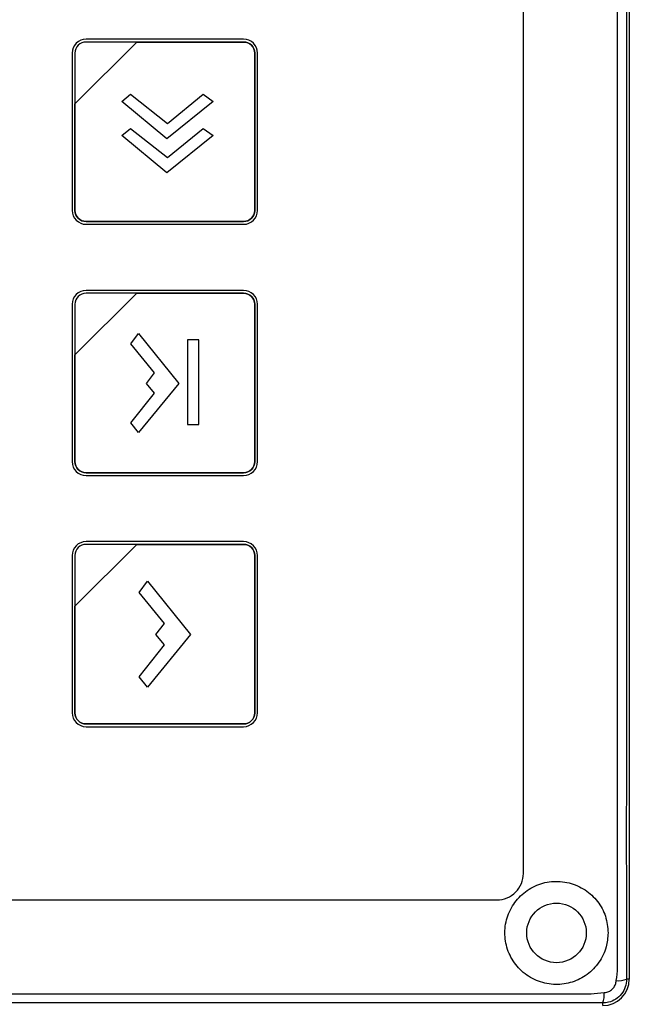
# Model space of a CAD drawing. Header units: millimetres. Extents: x 7146 to 9164, y -1568 to -663.
# Tile 136 of 187: x 7464 to 7510, y -1143 to -1069. Entities that reach past the tile are written whole.
import ezdxf

# ---------------------------------------------------------------- set-up
doc = ezdxf.new("R2010")
doc.units = ezdxf.units.MM
doc.header["$LTSCALE"] = 3

msp = doc.modelspace()

# ---------------------------------------------------------------- linework, layer by layer
at = {"linetype": 'Continuous', "lineweight": 30}
for p, q in [((7509.937, -805.12), (7509.937, -1141.12)), ((7501.937, -1133.12), (7501.937, -976.113)), ((7367.93, -1135.12), (7499.937, -1135.12)), ((7509.937, -1141.12), (7509.733, -1141.12)), ((7507.937, -1143.12), (7507.937, -1142.916))]:
    msp.add_line(p, q, dxfattribs=at)
at = {"linetype": 'Continuous', "lineweight": 30, "flags": 128}
for points in [[(7509.049, -1140.236), (7509.049, -1140.236), (7509.049, -1138.236), (7509.05, -1130.236), (7509.051, -1098.236), (7509.053, -970.236), (7509.049, -806.004), (7509.049, -806.004)], [(7222.828, -1142.233), (7222.828, -1142.233), (7224.828, -1142.233), (7232.828, -1142.233), (7264.828, -1142.234), (7392.828, -1142.236), (7397.276, -1142.236), (7446.426, -1142.235), (7495.576, -1142.233), (7507.046, -1142.233), (7507.046, -1142.233)]]:
    msp.add_lwpolyline(points, dxfattribs=at)
at = {"linetype": 'Continuous', "lineweight": 30}
msp.add_lwpolyline([(7476.546, -1099.173), (7477.422, -1099.173), (7477.422, -1092.768), (7476.546, -1092.768), (7476.546, -1099.173)], close=True, dxfattribs=at)
msp.add_circle((7504.437, -1137.62), 2.25, dxfattribs=at)
for centre, radius, start, end in [((7499.937, -1133.12), 2, 269.99959, 0.0003), ((7507.937, -1141.12), 2, 270, 0), ((7509.096, -1139.408), 1.826, 265.55785, 290.39934), ((7506.235, -1142.279), 1.817, 339.4847, 4.46573)]:
    msp.add_arc(centre, radius, start, end, dxfattribs=at)
for points, knots in [([(7509.733, -805.12), (7509.731, -806.148), (7509.727, -808.208), (7509.733, -812.332), (7509.726, -827.466), (7509.739, -889.724), (7509.73, -955.309), (7509.731, -1030.001), (7509.726, -1067.108), (7509.736, -1101.475), (7509.726, -1117.344), (7509.715, -1125.277), (7509.71, -1133.218), (7509.725, -1138.487), (7509.733, -1141.12)], [0, 0, 0, 0, 0.00919, 0.018404, 0.036819, 0.144304, 0.574246, 0.622355, 0.811144, 0.905539, 0.92917, 0.952828, 0.976437, 1, 1, 1, 1]), ([(7468.892, -1070.02), (7468.892, -1070.02), (7480.792, -1070.02), (7480.792, -1070.02), (7480.792, -1070.02), (7481.369, -1070.02), (7481.842, -1070.492), (7481.842, -1071.07), (7481.842, -1071.07), (7481.842, -1071.07), (7481.842, -1082.97), (7481.842, -1082.97), (7481.842, -1082.97), (7481.842, -1083.547), (7481.369, -1084.02), (7480.792, -1084.02), (7480.792, -1084.02), (7480.792, -1084.02), (7468.892, -1084.02), (7468.892, -1084.02), (7468.892, -1084.02), (7468.314, -1084.02), (7467.842, -1083.547), (7467.842, -1082.97), (7467.842, -1082.97), (7467.842, -1082.97), (7467.842, -1071.07), (7467.842, -1071.07), (7467.842, -1071.07), (7467.842, -1070.492), (7468.314, -1070.02), (7468.892, -1070.02)], [0, 0, 0, 0, 0.111111, 0.111111, 0.111111, 0.111111, 0.222222, 0.222222, 0.222222, 0.222222, 0.333333, 0.333333, 0.333333, 0.333333, 0.444444, 0.444444, 0.444444, 0.444444, 0.555556, 0.555556, 0.555556, 0.555556, 0.666667, 0.666667, 0.666667, 0.666667, 0.777778, 0.777778, 0.777778, 0.777778, 1, 1, 1, 1]), ([(7468.892, -1070.02), (7468.892, -1070.02), (7480.792, -1070.02), (7480.792, -1070.02), (7480.792, -1070.02), (7481.369, -1070.02), (7481.842, -1070.492), (7481.842, -1071.07), (7481.842, -1071.07), (7481.842, -1071.07), (7481.842, -1082.97), (7481.842, -1082.97), (7481.842, -1082.97), (7481.842, -1083.547), (7481.369, -1084.02), (7480.792, -1084.02), (7480.792, -1084.02), (7480.792, -1084.02), (7468.892, -1084.02), (7468.892, -1084.02), (7468.892, -1084.02), (7468.314, -1084.02), (7467.842, -1083.547), (7467.842, -1082.97), (7467.842, -1082.97), (7467.842, -1082.97), (7467.842, -1071.07), (7467.842, -1071.07), (7467.842, -1071.07), (7467.842, -1070.492), (7468.314, -1070.02), (7468.892, -1070.02)], [0, 0, 0, 0, 0.111111, 0.111111, 0.111111, 0.111111, 0.222222, 0.222222, 0.222222, 0.222222, 0.333333, 0.333333, 0.333333, 0.333333, 0.444444, 0.444444, 0.444444, 0.444444, 0.555556, 0.555556, 0.555556, 0.555556, 0.666667, 0.666667, 0.666667, 0.666667, 0.777778, 0.777778, 0.777778, 0.777778, 1, 1, 1, 1]), ([(7468.892, -1070.02), (7468.892, -1070.02), (7480.792, -1070.02), (7480.792, -1070.02), (7480.792, -1070.02), (7481.369, -1070.02), (7481.842, -1070.492), (7481.842, -1071.07), (7481.842, -1071.07), (7481.842, -1071.07), (7481.842, -1082.97), (7481.842, -1082.97), (7481.842, -1082.97), (7481.842, -1083.547), (7481.369, -1084.02), (7480.792, -1084.02), (7480.792, -1084.02), (7480.792, -1084.02), (7468.892, -1084.02), (7468.892, -1084.02), (7468.892, -1084.02), (7468.314, -1084.02), (7467.842, -1083.547), (7467.842, -1082.97), (7467.842, -1082.97), (7467.842, -1082.97), (7467.842, -1071.07), (7467.842, -1071.07), (7467.842, -1071.07), (7467.842, -1070.492), (7468.314, -1070.02), (7468.892, -1070.02)], [0, 0, 0, 0, 0.111111, 0.111111, 0.111111, 0.111111, 0.222222, 0.222222, 0.222222, 0.222222, 0.333333, 0.333333, 0.333333, 0.333333, 0.444444, 0.444444, 0.444444, 0.444444, 0.555556, 0.555556, 0.555556, 0.555556, 0.666667, 0.666667, 0.666667, 0.666667, 0.777778, 0.777778, 0.777778, 0.777778, 1, 1, 1, 1]), ([(7468.892, -1070.23), (7468.892, -1070.23), (7472.723, -1070.23), (7472.723, -1070.23), (7472.723, -1070.23), (7472.723, -1070.23), (7468.052, -1074.9), (7468.052, -1074.9), (7468.052, -1074.9), (7468.052, -1074.9), (7468.052, -1071.07), (7468.052, -1071.07), (7468.052, -1071.07), (7468.052, -1070.608), (7468.43, -1070.23), (7468.892, -1070.23)], [0, 0, 0, 0, 0.2, 0.2, 0.2, 0.2, 0.4, 0.4, 0.4, 0.4, 0.6, 0.6, 0.6, 0.6, 1, 1, 1, 1]), ([(7472.723, -1070.23), (7472.723, -1070.23), (7472.735, -1070.23), (7472.735, -1070.23), (7472.735, -1070.23), (7472.735, -1070.23), (7480.792, -1070.23), (7480.792, -1070.23), (7480.792, -1070.23), (7481.254, -1070.23), (7481.632, -1070.608), (7481.632, -1071.07), (7481.632, -1071.07), (7481.632, -1071.07), (7481.632, -1082.97), (7481.632, -1082.97), (7481.632, -1082.97), (7481.632, -1083.432), (7481.254, -1083.81), (7480.792, -1083.81), (7480.792, -1083.81), (7480.792, -1083.81), (7468.892, -1083.81), (7468.892, -1083.81), (7468.892, -1083.81), (7468.43, -1083.81), (7468.052, -1083.432), (7468.052, -1082.97), (7468.052, -1082.97), (7468.052, -1082.97), (7468.052, -1074.989), (7468.052, -1074.989), (7468.052, -1074.989), (7468.052, -1074.989), (7468.052, -1074.9), (7468.052, -1074.9), (7468.052, -1074.9), (7468.052, -1074.9), (7472.723, -1070.23), (7472.723, -1070.23)], [0, 0, 0, 0, 0.090909, 0.090909, 0.090909, 0.090909, 0.181818, 0.181818, 0.181818, 0.181818, 0.272727, 0.272727, 0.272727, 0.272727, 0.363636, 0.363636, 0.363636, 0.363636, 0.454545, 0.454545, 0.454545, 0.454545, 0.545455, 0.545455, 0.545455, 0.545455, 0.636364, 0.636364, 0.636364, 0.636364, 0.727273, 0.727273, 0.727273, 0.727273, 0.818182, 0.818182, 0.818182, 0.818182, 1, 1, 1, 1]), ([(7481.632, -1082.97), (7481.632, -1082.97), (7481.632, -1071.07), (7481.632, -1071.07), (7481.632, -1071.07), (7481.632, -1070.608), (7481.254, -1070.23), (7480.792, -1070.23), (7480.792, -1070.23), (7480.792, -1070.23), (7472.735, -1070.23), (7472.735, -1070.23), (7472.735, -1070.23), (7472.735, -1070.23), (7472.723, -1070.23), (7472.723, -1070.23), (7472.723, -1070.23), (7472.723, -1070.23), (7468.052, -1074.9), (7468.052, -1074.9), (7468.052, -1074.9), (7468.052, -1074.9), (7468.052, -1074.989), (7468.052, -1074.989), (7468.052, -1074.989), (7468.052, -1074.989), (7468.052, -1082.97), (7468.052, -1082.97), (7468.052, -1082.97), (7468.052, -1083.432), (7468.43, -1083.81), (7468.892, -1083.81), (7468.892, -1083.81), (7468.892, -1083.81), (7480.792, -1083.81), (7480.792, -1083.81), (7480.792, -1083.81), (7481.254, -1083.81), (7481.632, -1083.432), (7481.632, -1082.97)], [0, 0, 0, 0, 0.090909, 0.090909, 0.090909, 0.090909, 0.181818, 0.181818, 0.181818, 0.181818, 0.272727, 0.272727, 0.272727, 0.272727, 0.363636, 0.363636, 0.363636, 0.363636, 0.454545, 0.454545, 0.454545, 0.454545, 0.545455, 0.545455, 0.545455, 0.545455, 0.636364, 0.636364, 0.636364, 0.636364, 0.727273, 0.727273, 0.727273, 0.727273, 0.818182, 0.818182, 0.818182, 0.818182, 1, 1, 1, 1]), ([(7468.892, -1070.23), (7468.892, -1070.23), (7472.723, -1070.23), (7472.723, -1070.23), (7472.723, -1070.23), (7472.723, -1070.23), (7468.052, -1074.9), (7468.052, -1074.9), (7468.052, -1074.9), (7468.052, -1074.9), (7468.052, -1071.07), (7468.052, -1071.07), (7468.052, -1071.07), (7468.052, -1070.608), (7468.43, -1070.23), (7468.892, -1070.23)], [0, 0, 0, 0, 0.2, 0.2, 0.2, 0.2, 0.4, 0.4, 0.4, 0.4, 0.6, 0.6, 0.6, 0.6, 1, 1, 1, 1]), ([(7472.723, -1070.23), (7472.723, -1070.23), (7472.735, -1070.23), (7472.735, -1070.23), (7472.735, -1070.23), (7472.735, -1070.23), (7480.792, -1070.23), (7480.792, -1070.23), (7480.792, -1070.23), (7481.254, -1070.23), (7481.632, -1070.608), (7481.632, -1071.07), (7481.632, -1071.07), (7481.632, -1071.07), (7481.632, -1082.97), (7481.632, -1082.97), (7481.632, -1082.97), (7481.632, -1083.432), (7481.254, -1083.81), (7480.792, -1083.81), (7480.792, -1083.81), (7480.792, -1083.81), (7468.892, -1083.81), (7468.892, -1083.81), (7468.892, -1083.81), (7468.43, -1083.81), (7468.052, -1083.432), (7468.052, -1082.97), (7468.052, -1082.97), (7468.052, -1082.97), (7468.052, -1074.989), (7468.052, -1074.989), (7468.052, -1074.989), (7468.052, -1074.989), (7468.052, -1074.9), (7468.052, -1074.9), (7468.052, -1074.9), (7468.052, -1074.9), (7472.723, -1070.23), (7472.723, -1070.23)], [0, 0, 0, 0, 0.090909, 0.090909, 0.090909, 0.090909, 0.181818, 0.181818, 0.181818, 0.181818, 0.272727, 0.272727, 0.272727, 0.272727, 0.363636, 0.363636, 0.363636, 0.363636, 0.454545, 0.454545, 0.454545, 0.454545, 0.545455, 0.545455, 0.545455, 0.545455, 0.636364, 0.636364, 0.636364, 0.636364, 0.727273, 0.727273, 0.727273, 0.727273, 0.818182, 0.818182, 0.818182, 0.818182, 1, 1, 1, 1]), ([(7481.632, -1082.97), (7481.632, -1082.97), (7481.632, -1071.07), (7481.632, -1071.07), (7481.632, -1071.07), (7481.632, -1070.608), (7481.254, -1070.23), (7480.792, -1070.23), (7480.792, -1070.23), (7480.792, -1070.23), (7472.735, -1070.23), (7472.735, -1070.23), (7472.735, -1070.23), (7472.735, -1070.23), (7472.723, -1070.23), (7472.723, -1070.23), (7472.723, -1070.23), (7472.723, -1070.23), (7468.052, -1074.9), (7468.052, -1074.9), (7468.052, -1074.9), (7468.052, -1074.9), (7468.052, -1074.989), (7468.052, -1074.989), (7468.052, -1074.989), (7468.052, -1074.989), (7468.052, -1082.97), (7468.052, -1082.97), (7468.052, -1082.97), (7468.052, -1083.432), (7468.43, -1083.81), (7468.892, -1083.81), (7468.892, -1083.81), (7468.892, -1083.81), (7480.792, -1083.81), (7480.792, -1083.81), (7480.792, -1083.81), (7481.254, -1083.81), (7481.632, -1083.432), (7481.632, -1082.97)], [0, 0, 0, 0, 0.090909, 0.090909, 0.090909, 0.090909, 0.181818, 0.181818, 0.181818, 0.181818, 0.272727, 0.272727, 0.272727, 0.272727, 0.363636, 0.363636, 0.363636, 0.363636, 0.454545, 0.454545, 0.454545, 0.454545, 0.545455, 0.545455, 0.545455, 0.545455, 0.636364, 0.636364, 0.636364, 0.636364, 0.727273, 0.727273, 0.727273, 0.727273, 0.818182, 0.818182, 0.818182, 0.818182, 1, 1, 1, 1]), ([(7468.892, -1070.23), (7468.892, -1070.23), (7472.723, -1070.23), (7472.723, -1070.23), (7472.723, -1070.23), (7472.723, -1070.23), (7468.052, -1074.9), (7468.052, -1074.9), (7468.052, -1074.9), (7468.052, -1074.9), (7468.052, -1071.07), (7468.052, -1071.07), (7468.052, -1071.07), (7468.052, -1070.608), (7468.43, -1070.23), (7468.892, -1070.23)], [0, 0, 0, 0, 0.2, 0.2, 0.2, 0.2, 0.4, 0.4, 0.4, 0.4, 0.6, 0.6, 0.6, 0.6, 1, 1, 1, 1]), ([(7472.723, -1070.23), (7472.723, -1070.23), (7472.735, -1070.23), (7472.735, -1070.23), (7472.735, -1070.23), (7472.735, -1070.23), (7480.792, -1070.23), (7480.792, -1070.23), (7480.792, -1070.23), (7481.254, -1070.23), (7481.632, -1070.608), (7481.632, -1071.07), (7481.632, -1071.07), (7481.632, -1071.07), (7481.632, -1082.97), (7481.632, -1082.97), (7481.632, -1082.97), (7481.632, -1083.432), (7481.254, -1083.81), (7480.792, -1083.81), (7480.792, -1083.81), (7480.792, -1083.81), (7468.892, -1083.81), (7468.892, -1083.81), (7468.892, -1083.81), (7468.43, -1083.81), (7468.052, -1083.432), (7468.052, -1082.97), (7468.052, -1082.97), (7468.052, -1082.97), (7468.052, -1074.989), (7468.052, -1074.989), (7468.052, -1074.989), (7468.052, -1074.989), (7468.052, -1074.9), (7468.052, -1074.9), (7468.052, -1074.9), (7468.052, -1074.9), (7472.723, -1070.23), (7472.723, -1070.23)], [0, 0, 0, 0, 0.090909, 0.090909, 0.090909, 0.090909, 0.181818, 0.181818, 0.181818, 0.181818, 0.272727, 0.272727, 0.272727, 0.272727, 0.363636, 0.363636, 0.363636, 0.363636, 0.454545, 0.454545, 0.454545, 0.454545, 0.545455, 0.545455, 0.545455, 0.545455, 0.636364, 0.636364, 0.636364, 0.636364, 0.727273, 0.727273, 0.727273, 0.727273, 0.818182, 0.818182, 0.818182, 0.818182, 1, 1, 1, 1]), ([(7481.632, -1082.97), (7481.632, -1082.97), (7481.632, -1071.07), (7481.632, -1071.07), (7481.632, -1071.07), (7481.632, -1070.608), (7481.254, -1070.23), (7480.792, -1070.23), (7480.792, -1070.23), (7480.792, -1070.23), (7472.735, -1070.23), (7472.735, -1070.23), (7472.735, -1070.23), (7472.735, -1070.23), (7472.723, -1070.23), (7472.723, -1070.23), (7472.723, -1070.23), (7472.723, -1070.23), (7468.052, -1074.9), (7468.052, -1074.9), (7468.052, -1074.9), (7468.052, -1074.9), (7468.052, -1074.989), (7468.052, -1074.989), (7468.052, -1074.989), (7468.052, -1074.989), (7468.052, -1082.97), (7468.052, -1082.97), (7468.052, -1082.97), (7468.052, -1083.432), (7468.43, -1083.81), (7468.892, -1083.81), (7468.892, -1083.81), (7468.892, -1083.81), (7480.792, -1083.81), (7480.792, -1083.81), (7480.792, -1083.81), (7481.254, -1083.81), (7481.632, -1083.432), (7481.632, -1082.97)], [0, 0, 0, 0, 0.090909, 0.090909, 0.090909, 0.090909, 0.181818, 0.181818, 0.181818, 0.181818, 0.272727, 0.272727, 0.272727, 0.272727, 0.363636, 0.363636, 0.363636, 0.363636, 0.454545, 0.454545, 0.454545, 0.454545, 0.545455, 0.545455, 0.545455, 0.545455, 0.636364, 0.636364, 0.636364, 0.636364, 0.727273, 0.727273, 0.727273, 0.727273, 0.818182, 0.818182, 0.818182, 0.818182, 1, 1, 1, 1]), ([(7471.58, -1074.735), (7471.58, -1074.735), (7475.001, -1077.544), (7475.001, -1077.544), (7475.001, -1077.544), (7475.001, -1077.544), (7478.482, -1074.735), (7478.482, -1074.735), (7478.482, -1074.735), (7478.482, -1074.735), (7477.749, -1074.185), (7477.749, -1074.185), (7477.749, -1074.185), (7477.749, -1074.185), (7475.042, -1076.4), (7475.042, -1076.4), (7475.042, -1076.4), (7475.042, -1076.4), (7472.252, -1074.185), (7472.252, -1074.185), (7472.252, -1074.185), (7472.252, -1074.185), (7471.58, -1074.735), (7471.58, -1074.735)], [0, 0, 0, 0, 0.142857, 0.142857, 0.142857, 0.142857, 0.285714, 0.285714, 0.285714, 0.285714, 0.428571, 0.428571, 0.428571, 0.428571, 0.571429, 0.571429, 0.571429, 0.571429, 0.714286, 0.714286, 0.714286, 0.714286, 1, 1, 1, 1]), ([(7471.58, -1077.31), (7471.58, -1077.31), (7475.001, -1080.12), (7475.001, -1080.12), (7475.001, -1080.12), (7475.001, -1080.12), (7478.482, -1077.31), (7478.482, -1077.31), (7478.482, -1077.31), (7478.482, -1077.31), (7477.749, -1076.76), (7477.749, -1076.76), (7477.749, -1076.76), (7477.749, -1076.76), (7475.042, -1078.975), (7475.042, -1078.975), (7475.042, -1078.975), (7475.042, -1078.975), (7472.252, -1076.76), (7472.252, -1076.76), (7472.252, -1076.76), (7472.252, -1076.76), (7471.58, -1077.31), (7471.58, -1077.31)], [0, 0, 0, 0, 0.142857, 0.142857, 0.142857, 0.142857, 0.285714, 0.285714, 0.285714, 0.285714, 0.428571, 0.428571, 0.428571, 0.428571, 0.571429, 0.571429, 0.571429, 0.571429, 0.714286, 0.714286, 0.714286, 0.714286, 1, 1, 1, 1]), ([(7468.891, -1089.02), (7468.891, -1089.02), (7480.791, -1089.02), (7480.791, -1089.02), (7480.791, -1089.02), (7481.369, -1089.02), (7481.841, -1089.492), (7481.841, -1090.07), (7481.841, -1090.07), (7481.841, -1090.07), (7481.841, -1101.97), (7481.841, -1101.97), (7481.841, -1101.97), (7481.841, -1102.547), (7481.369, -1103.02), (7480.791, -1103.02), (7480.791, -1103.02), (7480.791, -1103.02), (7468.891, -1103.02), (7468.891, -1103.02), (7468.891, -1103.02), (7468.314, -1103.02), (7467.841, -1102.547), (7467.841, -1101.97), (7467.841, -1101.97), (7467.841, -1101.97), (7467.841, -1090.07), (7467.841, -1090.07), (7467.841, -1090.07), (7467.841, -1089.492), (7468.314, -1089.02), (7468.891, -1089.02)], [0, 0, 0, 0, 0.111111, 0.111111, 0.111111, 0.111111, 0.222222, 0.222222, 0.222222, 0.222222, 0.333333, 0.333333, 0.333333, 0.333333, 0.444444, 0.444444, 0.444444, 0.444444, 0.555556, 0.555556, 0.555556, 0.555556, 0.666667, 0.666667, 0.666667, 0.666667, 0.777778, 0.777778, 0.777778, 0.777778, 1, 1, 1, 1]), ([(7468.891, -1089.02), (7468.891, -1089.02), (7480.791, -1089.02), (7480.791, -1089.02), (7480.791, -1089.02), (7481.369, -1089.02), (7481.841, -1089.492), (7481.841, -1090.07), (7481.841, -1090.07), (7481.841, -1090.07), (7481.841, -1101.97), (7481.841, -1101.97), (7481.841, -1101.97), (7481.841, -1102.547), (7481.369, -1103.02), (7480.791, -1103.02), (7480.791, -1103.02), (7480.791, -1103.02), (7468.891, -1103.02), (7468.891, -1103.02), (7468.891, -1103.02), (7468.314, -1103.02), (7467.841, -1102.547), (7467.841, -1101.97), (7467.841, -1101.97), (7467.841, -1101.97), (7467.841, -1090.07), (7467.841, -1090.07), (7467.841, -1090.07), (7467.841, -1089.492), (7468.314, -1089.02), (7468.891, -1089.02)], [0, 0, 0, 0, 0.111111, 0.111111, 0.111111, 0.111111, 0.222222, 0.222222, 0.222222, 0.222222, 0.333333, 0.333333, 0.333333, 0.333333, 0.444444, 0.444444, 0.444444, 0.444444, 0.555556, 0.555556, 0.555556, 0.555556, 0.666667, 0.666667, 0.666667, 0.666667, 0.777778, 0.777778, 0.777778, 0.777778, 1, 1, 1, 1]), ([(7468.891, -1089.02), (7468.891, -1089.02), (7480.792, -1089.02), (7480.792, -1089.02), (7480.792, -1089.02), (7481.369, -1089.02), (7481.841, -1089.492), (7481.841, -1090.07), (7481.841, -1090.07), (7481.841, -1090.07), (7481.841, -1101.97), (7481.841, -1101.97), (7481.841, -1101.97), (7481.841, -1102.547), (7481.369, -1103.02), (7480.792, -1103.02), (7480.792, -1103.02), (7480.792, -1103.02), (7468.891, -1103.02), (7468.891, -1103.02), (7468.891, -1103.02), (7468.314, -1103.02), (7467.841, -1102.547), (7467.841, -1101.97), (7467.841, -1101.97), (7467.841, -1101.97), (7467.841, -1090.07), (7467.841, -1090.07), (7467.841, -1090.07), (7467.841, -1089.492), (7468.314, -1089.02), (7468.891, -1089.02)], [0, 0, 0, 0, 0.111111, 0.111111, 0.111111, 0.111111, 0.222222, 0.222222, 0.222222, 0.222222, 0.333333, 0.333333, 0.333333, 0.333333, 0.444444, 0.444444, 0.444444, 0.444444, 0.555556, 0.555556, 0.555556, 0.555556, 0.666667, 0.666667, 0.666667, 0.666667, 0.777778, 0.777778, 0.777778, 0.777778, 1, 1, 1, 1]), ([(7468.891, -1089.23), (7468.891, -1089.23), (7472.723, -1089.23), (7472.723, -1089.23), (7472.723, -1089.23), (7472.723, -1089.23), (7468.051, -1093.9), (7468.051, -1093.9), (7468.051, -1093.9), (7468.051, -1093.9), (7468.051, -1090.07), (7468.051, -1090.07), (7468.051, -1090.07), (7468.051, -1089.608), (7468.429, -1089.23), (7468.891, -1089.23)], [0, 0, 0, 0, 0.2, 0.2, 0.2, 0.2, 0.4, 0.4, 0.4, 0.4, 0.6, 0.6, 0.6, 0.6, 1, 1, 1, 1]), ([(7472.723, -1089.23), (7472.723, -1089.23), (7472.734, -1089.23), (7472.734, -1089.23), (7472.734, -1089.23), (7472.734, -1089.23), (7480.791, -1089.23), (7480.791, -1089.23), (7480.791, -1089.23), (7481.253, -1089.23), (7481.631, -1089.608), (7481.631, -1090.07), (7481.631, -1090.07), (7481.631, -1090.07), (7481.631, -1101.97), (7481.631, -1101.97), (7481.631, -1101.97), (7481.631, -1102.432), (7481.253, -1102.81), (7480.791, -1102.81), (7480.791, -1102.81), (7480.791, -1102.81), (7468.891, -1102.81), (7468.891, -1102.81), (7468.891, -1102.81), (7468.429, -1102.81), (7468.051, -1102.432), (7468.051, -1101.97), (7468.051, -1101.97), (7468.051, -1101.97), (7468.051, -1093.99), (7468.051, -1093.99), (7468.051, -1093.99), (7468.051, -1093.99), (7468.051, -1093.9), (7468.051, -1093.9), (7468.051, -1093.9), (7468.051, -1093.9), (7472.723, -1089.23), (7472.723, -1089.23)], [0, 0, 0, 0, 0.090909, 0.090909, 0.090909, 0.090909, 0.181818, 0.181818, 0.181818, 0.181818, 0.272727, 0.272727, 0.272727, 0.272727, 0.363636, 0.363636, 0.363636, 0.363636, 0.454545, 0.454545, 0.454545, 0.454545, 0.545455, 0.545455, 0.545455, 0.545455, 0.636364, 0.636364, 0.636364, 0.636364, 0.727273, 0.727273, 0.727273, 0.727273, 0.818182, 0.818182, 0.818182, 0.818182, 1, 1, 1, 1]), ([(7481.631, -1101.97), (7481.631, -1101.97), (7481.631, -1090.07), (7481.631, -1090.07), (7481.631, -1090.07), (7481.631, -1089.608), (7481.253, -1089.23), (7480.791, -1089.23), (7480.791, -1089.23), (7480.791, -1089.23), (7472.734, -1089.23), (7472.734, -1089.23), (7472.734, -1089.23), (7472.734, -1089.23), (7472.723, -1089.23), (7472.723, -1089.23), (7472.723, -1089.23), (7472.723, -1089.23), (7468.051, -1093.9), (7468.051, -1093.9), (7468.051, -1093.9), (7468.051, -1093.9), (7468.051, -1093.99), (7468.051, -1093.99), (7468.051, -1093.99), (7468.051, -1093.99), (7468.051, -1101.97), (7468.051, -1101.97), (7468.051, -1101.97), (7468.051, -1102.432), (7468.429, -1102.81), (7468.891, -1102.81), (7468.891, -1102.81), (7468.891, -1102.81), (7480.791, -1102.81), (7480.791, -1102.81), (7480.791, -1102.81), (7481.253, -1102.81), (7481.631, -1102.432), (7481.631, -1101.97)], [0, 0, 0, 0, 0.090909, 0.090909, 0.090909, 0.090909, 0.181818, 0.181818, 0.181818, 0.181818, 0.272727, 0.272727, 0.272727, 0.272727, 0.363636, 0.363636, 0.363636, 0.363636, 0.454545, 0.454545, 0.454545, 0.454545, 0.545455, 0.545455, 0.545455, 0.545455, 0.636364, 0.636364, 0.636364, 0.636364, 0.727273, 0.727273, 0.727273, 0.727273, 0.818182, 0.818182, 0.818182, 0.818182, 1, 1, 1, 1]), ([(7468.891, -1089.23), (7468.891, -1089.23), (7472.723, -1089.23), (7472.723, -1089.23), (7472.723, -1089.23), (7472.723, -1089.23), (7468.051, -1093.9), (7468.051, -1093.9), (7468.051, -1093.9), (7468.051, -1093.9), (7468.051, -1090.07), (7468.051, -1090.07), (7468.051, -1090.07), (7468.051, -1089.608), (7468.429, -1089.23), (7468.891, -1089.23)], [0, 0, 0, 0, 0.2, 0.2, 0.2, 0.2, 0.4, 0.4, 0.4, 0.4, 0.6, 0.6, 0.6, 0.6, 1, 1, 1, 1]), ([(7472.723, -1089.23), (7472.723, -1089.23), (7472.734, -1089.23), (7472.734, -1089.23), (7472.734, -1089.23), (7472.734, -1089.23), (7480.791, -1089.23), (7480.791, -1089.23), (7480.791, -1089.23), (7481.253, -1089.23), (7481.631, -1089.608), (7481.631, -1090.07), (7481.631, -1090.07), (7481.631, -1090.07), (7481.631, -1101.97), (7481.631, -1101.97), (7481.631, -1101.97), (7481.631, -1102.432), (7481.253, -1102.81), (7480.791, -1102.81), (7480.791, -1102.81), (7480.791, -1102.81), (7468.891, -1102.81), (7468.891, -1102.81), (7468.891, -1102.81), (7468.429, -1102.81), (7468.051, -1102.432), (7468.051, -1101.97), (7468.051, -1101.97), (7468.051, -1101.97), (7468.051, -1093.99), (7468.051, -1093.99), (7468.051, -1093.99), (7468.051, -1093.99), (7468.051, -1093.9), (7468.051, -1093.9), (7468.051, -1093.9), (7468.051, -1093.9), (7472.723, -1089.23), (7472.723, -1089.23)], [0, 0, 0, 0, 0.090909, 0.090909, 0.090909, 0.090909, 0.181818, 0.181818, 0.181818, 0.181818, 0.272727, 0.272727, 0.272727, 0.272727, 0.363636, 0.363636, 0.363636, 0.363636, 0.454545, 0.454545, 0.454545, 0.454545, 0.545455, 0.545455, 0.545455, 0.545455, 0.636364, 0.636364, 0.636364, 0.636364, 0.727273, 0.727273, 0.727273, 0.727273, 0.818182, 0.818182, 0.818182, 0.818182, 1, 1, 1, 1]), ([(7481.631, -1101.97), (7481.631, -1101.97), (7481.631, -1090.07), (7481.631, -1090.07), (7481.631, -1090.07), (7481.631, -1089.608), (7481.253, -1089.23), (7480.791, -1089.23), (7480.791, -1089.23), (7480.791, -1089.23), (7472.734, -1089.23), (7472.734, -1089.23), (7472.734, -1089.23), (7472.734, -1089.23), (7472.723, -1089.23), (7472.723, -1089.23), (7472.723, -1089.23), (7472.723, -1089.23), (7468.051, -1093.9), (7468.051, -1093.9), (7468.051, -1093.9), (7468.051, -1093.9), (7468.051, -1093.99), (7468.051, -1093.99), (7468.051, -1093.99), (7468.051, -1093.99), (7468.051, -1101.97), (7468.051, -1101.97), (7468.051, -1101.97), (7468.051, -1102.432), (7468.429, -1102.81), (7468.891, -1102.81), (7468.891, -1102.81), (7468.891, -1102.81), (7480.791, -1102.81), (7480.791, -1102.81), (7480.791, -1102.81), (7481.253, -1102.81), (7481.631, -1102.432), (7481.631, -1101.97)], [0, 0, 0, 0, 0.090909, 0.090909, 0.090909, 0.090909, 0.181818, 0.181818, 0.181818, 0.181818, 0.272727, 0.272727, 0.272727, 0.272727, 0.363636, 0.363636, 0.363636, 0.363636, 0.454545, 0.454545, 0.454545, 0.454545, 0.545455, 0.545455, 0.545455, 0.545455, 0.636364, 0.636364, 0.636364, 0.636364, 0.727273, 0.727273, 0.727273, 0.727273, 0.818182, 0.818182, 0.818182, 0.818182, 1, 1, 1, 1]), ([(7468.891, -1089.23), (7468.891, -1089.23), (7472.723, -1089.23), (7472.723, -1089.23), (7472.723, -1089.23), (7472.723, -1089.23), (7468.051, -1093.9), (7468.051, -1093.9), (7468.051, -1093.9), (7468.051, -1093.9), (7468.051, -1090.07), (7468.051, -1090.07), (7468.051, -1090.07), (7468.051, -1089.608), (7468.429, -1089.23), (7468.891, -1089.23)], [0, 0, 0, 0, 0.2, 0.2, 0.2, 0.2, 0.4, 0.4, 0.4, 0.4, 0.6, 0.6, 0.6, 0.6, 1, 1, 1, 1]), ([(7472.723, -1089.23), (7472.723, -1089.23), (7472.734, -1089.23), (7472.734, -1089.23), (7472.734, -1089.23), (7472.734, -1089.23), (7480.791, -1089.23), (7480.791, -1089.23), (7480.791, -1089.23), (7481.253, -1089.23), (7481.631, -1089.608), (7481.631, -1090.07), (7481.631, -1090.07), (7481.631, -1090.07), (7481.631, -1101.97), (7481.631, -1101.97), (7481.631, -1101.97), (7481.631, -1102.432), (7481.253, -1102.81), (7480.791, -1102.81), (7480.791, -1102.81), (7480.791, -1102.81), (7468.891, -1102.81), (7468.891, -1102.81), (7468.891, -1102.81), (7468.429, -1102.81), (7468.051, -1102.432), (7468.051, -1101.97), (7468.051, -1101.97), (7468.051, -1101.97), (7468.051, -1093.99), (7468.051, -1093.99), (7468.051, -1093.99), (7468.051, -1093.99), (7468.051, -1093.9), (7468.051, -1093.9), (7468.051, -1093.9), (7468.051, -1093.9), (7472.723, -1089.23), (7472.723, -1089.23)], [0, 0, 0, 0, 0.090909, 0.090909, 0.090909, 0.090909, 0.181818, 0.181818, 0.181818, 0.181818, 0.272727, 0.272727, 0.272727, 0.272727, 0.363636, 0.363636, 0.363636, 0.363636, 0.454545, 0.454545, 0.454545, 0.454545, 0.545455, 0.545455, 0.545455, 0.545455, 0.636364, 0.636364, 0.636364, 0.636364, 0.727273, 0.727273, 0.727273, 0.727273, 0.818182, 0.818182, 0.818182, 0.818182, 1, 1, 1, 1]), ([(7481.631, -1101.97), (7481.631, -1101.97), (7481.631, -1090.07), (7481.631, -1090.07), (7481.631, -1090.07), (7481.631, -1089.608), (7481.253, -1089.23), (7480.791, -1089.23), (7480.791, -1089.23), (7480.791, -1089.23), (7472.734, -1089.23), (7472.734, -1089.23), (7472.734, -1089.23), (7472.734, -1089.23), (7472.723, -1089.23), (7472.723, -1089.23), (7472.723, -1089.23), (7472.723, -1089.23), (7468.051, -1093.9), (7468.051, -1093.9), (7468.051, -1093.9), (7468.051, -1093.9), (7468.051, -1093.99), (7468.051, -1093.99), (7468.051, -1093.99), (7468.051, -1093.99), (7468.051, -1101.97), (7468.051, -1101.97), (7468.051, -1101.97), (7468.051, -1102.432), (7468.429, -1102.81), (7468.891, -1102.81), (7468.891, -1102.81), (7468.891, -1102.81), (7480.791, -1102.81), (7480.791, -1102.81), (7480.791, -1102.81), (7481.253, -1102.81), (7481.631, -1102.432), (7481.631, -1101.97)], [0, 0, 0, 0, 0.090909, 0.090909, 0.090909, 0.090909, 0.181818, 0.181818, 0.181818, 0.181818, 0.272727, 0.272727, 0.272727, 0.272727, 0.363636, 0.363636, 0.363636, 0.363636, 0.454545, 0.454545, 0.454545, 0.454545, 0.545455, 0.545455, 0.545455, 0.545455, 0.636364, 0.636364, 0.636364, 0.636364, 0.727273, 0.727273, 0.727273, 0.727273, 0.818182, 0.818182, 0.818182, 0.818182, 1, 1, 1, 1]), ([(7472.858, -1099.768), (7472.858, -1099.768), (7475.91, -1096.053), (7475.91, -1096.053), (7475.91, -1096.053), (7475.91, -1096.053), (7472.858, -1092.271), (7472.858, -1092.271), (7472.858, -1092.271), (7472.858, -1092.271), (7472.261, -1093.067), (7472.261, -1093.067), (7472.261, -1093.067), (7472.261, -1093.067), (7474.052, -1095.257), (7474.052, -1095.257), (7474.052, -1095.257), (7474.052, -1095.257), (7473.455, -1096.053), (7473.455, -1096.053), (7473.455, -1096.053), (7473.455, -1096.053), (7474.052, -1096.783), (7474.052, -1096.783), (7474.052, -1096.783), (7474.052, -1096.783), (7472.261, -1099.039), (7472.261, -1099.039), (7472.261, -1099.039), (7472.261, -1099.039), (7472.858, -1099.768), (7472.858, -1099.768)], [0, 0, 0, 0, 0.111111, 0.111111, 0.111111, 0.111111, 0.222222, 0.222222, 0.222222, 0.222222, 0.333333, 0.333333, 0.333333, 0.333333, 0.444444, 0.444444, 0.444444, 0.444444, 0.555556, 0.555556, 0.555556, 0.555556, 0.666667, 0.666667, 0.666667, 0.666667, 0.777778, 0.777778, 0.777778, 0.777778, 1, 1, 1, 1]), ([(7468.891, -1108.02), (7468.891, -1108.02), (7480.791, -1108.02), (7480.791, -1108.02), (7480.791, -1108.02), (7481.369, -1108.02), (7481.841, -1108.492), (7481.841, -1109.07), (7481.841, -1109.07), (7481.841, -1109.07), (7481.841, -1120.97), (7481.841, -1120.97), (7481.841, -1120.97), (7481.841, -1121.547), (7481.369, -1122.02), (7480.791, -1122.02), (7480.791, -1122.02), (7480.791, -1122.02), (7468.891, -1122.02), (7468.891, -1122.02), (7468.891, -1122.02), (7468.314, -1122.02), (7467.841, -1121.547), (7467.841, -1120.97), (7467.841, -1120.97), (7467.841, -1120.97), (7467.841, -1109.07), (7467.841, -1109.07), (7467.841, -1109.07), (7467.841, -1108.492), (7468.314, -1108.02), (7468.891, -1108.02)], [0, 0, 0, 0, 0.111111, 0.111111, 0.111111, 0.111111, 0.222222, 0.222222, 0.222222, 0.222222, 0.333333, 0.333333, 0.333333, 0.333333, 0.444444, 0.444444, 0.444444, 0.444444, 0.555556, 0.555556, 0.555556, 0.555556, 0.666667, 0.666667, 0.666667, 0.666667, 0.777778, 0.777778, 0.777778, 0.777778, 1, 1, 1, 1]), ([(7468.891, -1108.02), (7468.891, -1108.02), (7480.791, -1108.02), (7480.791, -1108.02), (7480.791, -1108.02), (7481.369, -1108.02), (7481.841, -1108.492), (7481.841, -1109.07), (7481.841, -1109.07), (7481.841, -1109.07), (7481.841, -1120.97), (7481.841, -1120.97), (7481.841, -1120.97), (7481.841, -1121.547), (7481.369, -1122.02), (7480.791, -1122.02), (7480.791, -1122.02), (7480.791, -1122.02), (7468.891, -1122.02), (7468.891, -1122.02), (7468.891, -1122.02), (7468.314, -1122.02), (7467.841, -1121.547), (7467.841, -1120.97), (7467.841, -1120.97), (7467.841, -1120.97), (7467.841, -1109.07), (7467.841, -1109.07), (7467.841, -1109.07), (7467.841, -1108.492), (7468.314, -1108.02), (7468.891, -1108.02)], [0, 0, 0, 0, 0.111111, 0.111111, 0.111111, 0.111111, 0.222222, 0.222222, 0.222222, 0.222222, 0.333333, 0.333333, 0.333333, 0.333333, 0.444444, 0.444444, 0.444444, 0.444444, 0.555556, 0.555556, 0.555556, 0.555556, 0.666667, 0.666667, 0.666667, 0.666667, 0.777778, 0.777778, 0.777778, 0.777778, 1, 1, 1, 1]), ([(7468.891, -1108.02), (7468.891, -1108.02), (7480.792, -1108.02), (7480.792, -1108.02), (7480.792, -1108.02), (7481.369, -1108.02), (7481.841, -1108.492), (7481.841, -1109.07), (7481.841, -1109.07), (7481.841, -1109.07), (7481.841, -1120.97), (7481.841, -1120.97), (7481.841, -1120.97), (7481.841, -1121.547), (7481.369, -1122.02), (7480.792, -1122.02), (7480.792, -1122.02), (7480.792, -1122.02), (7468.891, -1122.02), (7468.891, -1122.02), (7468.891, -1122.02), (7468.314, -1122.02), (7467.841, -1121.547), (7467.841, -1120.97), (7467.841, -1120.97), (7467.841, -1120.97), (7467.841, -1109.07), (7467.841, -1109.07), (7467.841, -1109.07), (7467.841, -1108.492), (7468.314, -1108.02), (7468.891, -1108.02)], [0, 0, 0, 0, 0.111111, 0.111111, 0.111111, 0.111111, 0.222222, 0.222222, 0.222222, 0.222222, 0.333333, 0.333333, 0.333333, 0.333333, 0.444444, 0.444444, 0.444444, 0.444444, 0.555556, 0.555556, 0.555556, 0.555556, 0.666667, 0.666667, 0.666667, 0.666667, 0.777778, 0.777778, 0.777778, 0.777778, 1, 1, 1, 1]), ([(7468.891, -1108.23), (7468.891, -1108.23), (7472.723, -1108.23), (7472.723, -1108.23), (7472.723, -1108.23), (7472.723, -1108.23), (7468.051, -1112.9), (7468.051, -1112.9), (7468.051, -1112.9), (7468.051, -1112.9), (7468.051, -1109.07), (7468.051, -1109.07), (7468.051, -1109.07), (7468.051, -1108.608), (7468.429, -1108.23), (7468.891, -1108.23)], [0, 0, 0, 0, 0.2, 0.2, 0.2, 0.2, 0.4, 0.4, 0.4, 0.4, 0.6, 0.6, 0.6, 0.6, 1, 1, 1, 1]), ([(7472.723, -1108.23), (7472.723, -1108.23), (7472.734, -1108.23), (7472.734, -1108.23), (7472.734, -1108.23), (7472.734, -1108.23), (7480.791, -1108.23), (7480.791, -1108.23), (7480.791, -1108.23), (7481.253, -1108.23), (7481.631, -1108.608), (7481.631, -1109.07), (7481.631, -1109.07), (7481.631, -1109.07), (7481.631, -1120.97), (7481.631, -1120.97), (7481.631, -1120.97), (7481.631, -1121.432), (7481.253, -1121.81), (7480.791, -1121.81), (7480.791, -1121.81), (7480.791, -1121.81), (7468.891, -1121.81), (7468.891, -1121.81), (7468.891, -1121.81), (7468.429, -1121.81), (7468.051, -1121.432), (7468.051, -1120.97), (7468.051, -1120.97), (7468.051, -1120.97), (7468.051, -1112.99), (7468.051, -1112.99), (7468.051, -1112.99), (7468.051, -1112.99), (7468.051, -1112.9), (7468.051, -1112.9), (7468.051, -1112.9), (7468.051, -1112.9), (7472.723, -1108.23), (7472.723, -1108.23)], [0, 0, 0, 0, 0.090909, 0.090909, 0.090909, 0.090909, 0.181818, 0.181818, 0.181818, 0.181818, 0.272727, 0.272727, 0.272727, 0.272727, 0.363636, 0.363636, 0.363636, 0.363636, 0.454545, 0.454545, 0.454545, 0.454545, 0.545455, 0.545455, 0.545455, 0.545455, 0.636364, 0.636364, 0.636364, 0.636364, 0.727273, 0.727273, 0.727273, 0.727273, 0.818182, 0.818182, 0.818182, 0.818182, 1, 1, 1, 1]), ([(7481.631, -1120.97), (7481.631, -1120.97), (7481.631, -1109.07), (7481.631, -1109.07), (7481.631, -1109.07), (7481.631, -1108.608), (7481.253, -1108.23), (7480.791, -1108.23), (7480.791, -1108.23), (7480.791, -1108.23), (7472.734, -1108.23), (7472.734, -1108.23), (7472.734, -1108.23), (7472.734, -1108.23), (7472.723, -1108.23), (7472.723, -1108.23), (7472.723, -1108.23), (7472.723, -1108.23), (7468.051, -1112.9), (7468.051, -1112.9), (7468.051, -1112.9), (7468.051, -1112.9), (7468.051, -1112.99), (7468.051, -1112.99), (7468.051, -1112.99), (7468.051, -1112.99), (7468.051, -1120.97), (7468.051, -1120.97), (7468.051, -1120.97), (7468.051, -1121.432), (7468.429, -1121.81), (7468.891, -1121.81), (7468.891, -1121.81), (7468.891, -1121.81), (7480.791, -1121.81), (7480.791, -1121.81), (7480.791, -1121.81), (7481.253, -1121.81), (7481.631, -1121.432), (7481.631, -1120.97)], [0, 0, 0, 0, 0.090909, 0.090909, 0.090909, 0.090909, 0.181818, 0.181818, 0.181818, 0.181818, 0.272727, 0.272727, 0.272727, 0.272727, 0.363636, 0.363636, 0.363636, 0.363636, 0.454545, 0.454545, 0.454545, 0.454545, 0.545455, 0.545455, 0.545455, 0.545455, 0.636364, 0.636364, 0.636364, 0.636364, 0.727273, 0.727273, 0.727273, 0.727273, 0.818182, 0.818182, 0.818182, 0.818182, 1, 1, 1, 1]), ([(7468.891, -1108.23), (7468.891, -1108.23), (7472.723, -1108.23), (7472.723, -1108.23), (7472.723, -1108.23), (7472.723, -1108.23), (7468.051, -1112.9), (7468.051, -1112.9), (7468.051, -1112.9), (7468.051, -1112.9), (7468.051, -1109.07), (7468.051, -1109.07), (7468.051, -1109.07), (7468.051, -1108.608), (7468.429, -1108.23), (7468.891, -1108.23)], [0, 0, 0, 0, 0.2, 0.2, 0.2, 0.2, 0.4, 0.4, 0.4, 0.4, 0.6, 0.6, 0.6, 0.6, 1, 1, 1, 1]), ([(7472.723, -1108.23), (7472.723, -1108.23), (7472.734, -1108.23), (7472.734, -1108.23), (7472.734, -1108.23), (7472.734, -1108.23), (7480.791, -1108.23), (7480.791, -1108.23), (7480.791, -1108.23), (7481.253, -1108.23), (7481.631, -1108.608), (7481.631, -1109.07), (7481.631, -1109.07), (7481.631, -1109.07), (7481.631, -1120.97), (7481.631, -1120.97), (7481.631, -1120.97), (7481.631, -1121.432), (7481.253, -1121.81), (7480.791, -1121.81), (7480.791, -1121.81), (7480.791, -1121.81), (7468.891, -1121.81), (7468.891, -1121.81), (7468.891, -1121.81), (7468.429, -1121.81), (7468.051, -1121.432), (7468.051, -1120.97), (7468.051, -1120.97), (7468.051, -1120.97), (7468.051, -1112.99), (7468.051, -1112.99), (7468.051, -1112.99), (7468.051, -1112.99), (7468.051, -1112.9), (7468.051, -1112.9), (7468.051, -1112.9), (7468.051, -1112.9), (7472.723, -1108.23), (7472.723, -1108.23)], [0, 0, 0, 0, 0.090909, 0.090909, 0.090909, 0.090909, 0.181818, 0.181818, 0.181818, 0.181818, 0.272727, 0.272727, 0.272727, 0.272727, 0.363636, 0.363636, 0.363636, 0.363636, 0.454545, 0.454545, 0.454545, 0.454545, 0.545455, 0.545455, 0.545455, 0.545455, 0.636364, 0.636364, 0.636364, 0.636364, 0.727273, 0.727273, 0.727273, 0.727273, 0.818182, 0.818182, 0.818182, 0.818182, 1, 1, 1, 1]), ([(7481.631, -1120.97), (7481.631, -1120.97), (7481.631, -1109.07), (7481.631, -1109.07), (7481.631, -1109.07), (7481.631, -1108.608), (7481.253, -1108.23), (7480.791, -1108.23), (7480.791, -1108.23), (7480.791, -1108.23), (7472.734, -1108.23), (7472.734, -1108.23), (7472.734, -1108.23), (7472.734, -1108.23), (7472.723, -1108.23), (7472.723, -1108.23), (7472.723, -1108.23), (7472.723, -1108.23), (7468.051, -1112.9), (7468.051, -1112.9), (7468.051, -1112.9), (7468.051, -1112.9), (7468.051, -1112.99), (7468.051, -1112.99), (7468.051, -1112.99), (7468.051, -1112.99), (7468.051, -1120.97), (7468.051, -1120.97), (7468.051, -1120.97), (7468.051, -1121.432), (7468.429, -1121.81), (7468.891, -1121.81), (7468.891, -1121.81), (7468.891, -1121.81), (7480.791, -1121.81), (7480.791, -1121.81), (7480.791, -1121.81), (7481.253, -1121.81), (7481.631, -1121.432), (7481.631, -1120.97)], [0, 0, 0, 0, 0.090909, 0.090909, 0.090909, 0.090909, 0.181818, 0.181818, 0.181818, 0.181818, 0.272727, 0.272727, 0.272727, 0.272727, 0.363636, 0.363636, 0.363636, 0.363636, 0.454545, 0.454545, 0.454545, 0.454545, 0.545455, 0.545455, 0.545455, 0.545455, 0.636364, 0.636364, 0.636364, 0.636364, 0.727273, 0.727273, 0.727273, 0.727273, 0.818182, 0.818182, 0.818182, 0.818182, 1, 1, 1, 1]), ([(7468.891, -1108.23), (7468.891, -1108.23), (7472.723, -1108.23), (7472.723, -1108.23), (7472.723, -1108.23), (7472.723, -1108.23), (7468.051, -1112.9), (7468.051, -1112.9), (7468.051, -1112.9), (7468.051, -1112.9), (7468.051, -1109.07), (7468.051, -1109.07), (7468.051, -1109.07), (7468.051, -1108.608), (7468.429, -1108.23), (7468.891, -1108.23)], [0, 0, 0, 0, 0.2, 0.2, 0.2, 0.2, 0.4, 0.4, 0.4, 0.4, 0.6, 0.6, 0.6, 0.6, 1, 1, 1, 1]), ([(7472.723, -1108.23), (7472.723, -1108.23), (7472.734, -1108.23), (7472.734, -1108.23), (7472.734, -1108.23), (7472.734, -1108.23), (7480.791, -1108.23), (7480.791, -1108.23), (7480.791, -1108.23), (7481.253, -1108.23), (7481.631, -1108.608), (7481.631, -1109.07), (7481.631, -1109.07), (7481.631, -1109.07), (7481.631, -1120.97), (7481.631, -1120.97), (7481.631, -1120.97), (7481.631, -1121.432), (7481.253, -1121.81), (7480.791, -1121.81), (7480.791, -1121.81), (7480.791, -1121.81), (7468.891, -1121.81), (7468.891, -1121.81), (7468.891, -1121.81), (7468.429, -1121.81), (7468.051, -1121.432), (7468.051, -1120.97), (7468.051, -1120.97), (7468.051, -1120.97), (7468.051, -1112.99), (7468.051, -1112.99), (7468.051, -1112.99), (7468.051, -1112.99), (7468.051, -1112.9), (7468.051, -1112.9), (7468.051, -1112.9), (7468.051, -1112.9), (7472.723, -1108.23), (7472.723, -1108.23)], [0, 0, 0, 0, 0.090909, 0.090909, 0.090909, 0.090909, 0.181818, 0.181818, 0.181818, 0.181818, 0.272727, 0.272727, 0.272727, 0.272727, 0.363636, 0.363636, 0.363636, 0.363636, 0.454545, 0.454545, 0.454545, 0.454545, 0.545455, 0.545455, 0.545455, 0.545455, 0.636364, 0.636364, 0.636364, 0.636364, 0.727273, 0.727273, 0.727273, 0.727273, 0.818182, 0.818182, 0.818182, 0.818182, 1, 1, 1, 1]), ([(7481.631, -1120.97), (7481.631, -1120.97), (7481.631, -1109.07), (7481.631, -1109.07), (7481.631, -1109.07), (7481.631, -1108.608), (7481.253, -1108.23), (7480.791, -1108.23), (7480.791, -1108.23), (7480.791, -1108.23), (7472.734, -1108.23), (7472.734, -1108.23), (7472.734, -1108.23), (7472.734, -1108.23), (7472.723, -1108.23), (7472.723, -1108.23), (7472.723, -1108.23), (7472.723, -1108.23), (7468.051, -1112.9), (7468.051, -1112.9), (7468.051, -1112.9), (7468.051, -1112.9), (7468.051, -1112.99), (7468.051, -1112.99), (7468.051, -1112.99), (7468.051, -1112.99), (7468.051, -1120.97), (7468.051, -1120.97), (7468.051, -1120.97), (7468.051, -1121.432), (7468.429, -1121.81), (7468.891, -1121.81), (7468.891, -1121.81), (7468.891, -1121.81), (7480.791, -1121.81), (7480.791, -1121.81), (7480.791, -1121.81), (7481.253, -1121.81), (7481.631, -1121.432), (7481.631, -1120.97)], [0, 0, 0, 0, 0.090909, 0.090909, 0.090909, 0.090909, 0.181818, 0.181818, 0.181818, 0.181818, 0.272727, 0.272727, 0.272727, 0.272727, 0.363636, 0.363636, 0.363636, 0.363636, 0.454545, 0.454545, 0.454545, 0.454545, 0.545455, 0.545455, 0.545455, 0.545455, 0.636364, 0.636364, 0.636364, 0.636364, 0.727273, 0.727273, 0.727273, 0.727273, 0.818182, 0.818182, 0.818182, 0.818182, 1, 1, 1, 1]), ([(7473.532, -1119.02), (7473.532, -1119.02), (7476.788, -1115.055), (7476.788, -1115.055), (7476.788, -1115.055), (7476.788, -1115.055), (7473.532, -1111.02), (7473.532, -1111.02), (7473.532, -1111.02), (7473.532, -1111.02), (7472.895, -1111.869), (7472.895, -1111.869), (7472.895, -1111.869), (7472.895, -1111.869), (7474.806, -1114.206), (7474.806, -1114.206), (7474.806, -1114.206), (7474.806, -1114.206), (7474.169, -1115.055), (7474.169, -1115.055), (7474.169, -1115.055), (7474.169, -1115.055), (7474.806, -1115.834), (7474.806, -1115.834), (7474.806, -1115.834), (7474.806, -1115.834), (7472.895, -1118.241), (7472.895, -1118.241), (7472.895, -1118.241), (7472.895, -1118.241), (7473.532, -1119.02), (7473.532, -1119.02)], [0, 0, 0, 0, 0.111111, 0.111111, 0.111111, 0.111111, 0.222222, 0.222222, 0.222222, 0.222222, 0.333333, 0.333333, 0.333333, 0.333333, 0.444444, 0.444444, 0.444444, 0.444444, 0.555556, 0.555556, 0.555556, 0.555556, 0.666667, 0.666667, 0.666667, 0.666667, 0.777778, 0.777778, 0.777778, 0.777778, 1, 1, 1, 1]), ([(7508.337, -1137.62), (7508.296, -1137.193), (7508.214, -1136.339), (7507.577, -1135.197), (7506.627, -1134.303), (7505.403, -1133.762), (7504.057, -1133.661), (7502.764, -1134.015), (7501.671, -1134.768), (7500.886, -1135.835), (7500.498, -1137.1), (7500.546, -1138.415), (7501.018, -1139.645), (7501.88, -1140.665), (7503.043, -1141.344), (7504.355, -1141.591), (7505.642, -1141.401), (7506.792, -1140.817), (7507.697, -1139.883), (7508.243, -1138.768), (7508.308, -1137.979), (7508.337, -1137.62)], [0, 0, 0, 0, 0.051963, 0.103881, 0.157045, 0.211889, 0.266707, 0.320264, 0.372937, 0.426031, 0.479257, 0.53184, 0.585189, 0.639795, 0.694792, 0.748302, 0.799879, 0.851239, 0.903797, 0.956176, 1, 1, 1, 1]), ([(7508.955, -1141.229), (7509.002, -1140.899), (7509.049, -1140.568), (7509.049, -1140.236), (7509.049, -1140.236)], [0, 0, 0, 0, 0.999942, 1, 1, 1, 1]), ([(7509.733, -1141.12), (7509.714, -1141.319), (7509.676, -1141.718), (7509.374, -1142.252), (7508.928, -1142.657), (7508.421, -1142.882), (7508.08, -1142.906), (7507.937, -1142.916)], [0, 0, 0, 0, 0.211826, 0.42412, 0.636001, 0.847566, 1, 1, 1, 1]), ([(7508.047, -1142.137), (7508.116, -1142.128), (7508.283, -1142.107), (7508.53, -1141.985), (7508.751, -1141.781), (7508.909, -1141.521), (7508.94, -1141.325), (7508.955, -1141.229)], [0, 0, 0, 0, 0.149893, 0.362112, 0.576906, 0.790828, 1, 1, 1, 1]), ([(7507.046, -1142.233), (7507.046, -1142.233), (7507.342, -1142.177), (7507.694, -1142.157), (7508.047, -1142.137)], [0, 0, 0, 0, 0.000067, 1, 1, 1, 1]), ([(7507.937, -1142.916), (7506.909, -1142.914), (7504.851, -1142.91), (7500.73, -1142.916), (7485.683, -1142.909), (7423.852, -1142.922), (7361.862, -1142.913), (7297.214, -1142.913), (7273.08, -1142.91), (7248.718, -1142.918), (7236.539, -1142.908), (7229.227, -1142.897), (7224.364, -1142.909), (7221.937, -1142.916)], [0, 0, 0, 0, 0.010789, 0.021606, 0.043226, 0.168611, 0.670154, 0.693432, 0.846692, 0.923322, 0.948909, 0.974495, 1, 1, 1, 1])]:
    msp.add_open_spline(points, degree=3, knots=knots, dxfattribs=at)

doc.saveas('drawing.dxf')
